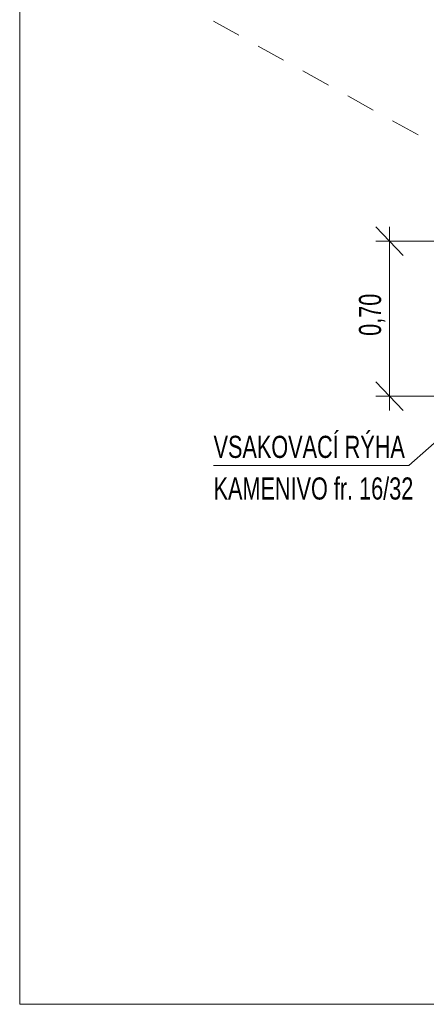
# Model space of a CAD drawing. Header units: metres. Extents: x -425196.4 to -425164.9, y -1102321.1 to -1102306.2.
# Tile 1 of 256: x -425196.4 to -425194.6, y -1102321.1 to -1102316.6. Entities that reach past the tile are written whole.
import ezdxf

# ---------------------------------------------------------------- set-up
doc = ezdxf.new("R2010")
doc.units = ezdxf.units.M
doc.header["$LTSCALE"] = 0.5
doc.header["$MEASUREMENT"] = 0
doc.linetypes.add('DGN Style 2', pattern=[0.877525, 0.526515, -0.35101])
for name, color, linetype, lineweight in [('NÁVRH', 7, 'Continuous', 13), ('RAMECEK', 7, 'Continuous', 0), ('TEREN', 30, 'DGN Style 2', 13)]:
    doc.layers.add(name, color=color, linetype=linetype, lineweight=lineweight)
doc.styles.add('Style-Arial', font='arial.ttf')

msp = doc.modelspace()

# ---------------------------------------------------------------- linework, layer by layer
at = {"layer": 'NÁVRH', "lineweight": 13}
for p, q in [((-425194.7876, -1102317.5629), (-425194.665, -1102317.6933)), ((-425194.7263, -1102318.3933), (-425194.7263, -1102317.5629)), ((-425194.4904, -1102317.6281), (-425194.7876, -1102317.6281)), ((-425194.6394, -1102318.6416), (-425194.0154, -1102318.092)), ((-425194.7876, -1102318.2629), (-425194.665, -1102318.3933)), ((-425194.4904, -1102318.3281), (-425194.7876, -1102318.3281))]:
    msp.add_line(p, q, dxfattribs=at)
at = {"layer": 'NÁVRH', "lineweight": 13, "flags": 128}
msp.add_lwpolyline([(-425195.522, -1102318.6416), (-425194.6394, -1102318.6416)], dxfattribs=at)
at = {"layer": 'RAMECEK', "flags": 128}
msp.add_lwpolyline([(-425196.3967, -1102306.225), (-425164.8967, -1102306.225), (-425164.8967, -1102321.075), (-425196.3967, -1102321.075)], close=True, dxfattribs=at)
at = {"layer": 'TEREN', "ltscale": 0.5, "flags": 128}
msp.add_lwpolyline([(-425195.522, -1102316.6339), (-425194.4576, -1102317.226), (-425193.7515, -1102317.1528), (-425192.9406, -1102317.1033), (-425192.811, -1102317.0784), (-425191.9901, -1102317.0625), (-425191.2586, -1102317.0453), (-425190.5668, -1102317.0592), (-425189.7676, -1102317.0801), (-425189.5421, -1102317.0863), (-425189.2277, -1102317.0764), (-425188.9554, -1102317.1587), (-425188.7407, -1102317.1999), (-425188.4779, -1102317.1521), (-425188.1326, -1102317.0767), (-425187.9105, -1102317.1008), (-425187.6962, -1102317.0991), (-425187.2528, -1102317.0319), (-425186.5067, -1102316.9256)], dxfattribs=at)

# ---------------------------------------------------------------- texts
at = {"layer": 'NÁVRH', "lineweight": 13, "char_height": 0.1, "attachment_point": 1, "line_spacing_factor": 0.607349, "style": 'Style-Arial'}
for s, insert, rotation in [('\\H1x;\\W0.7;0,70', (-425194.8643, -1102318.0556), 90), ('\\H1x;\\W0.7;VSAKOVACÍ RÝHA', (-425195.5209, -1102318.507), 360), ('\\H1x;\\W0.7;KAMENIVO fr. 16/32', (-425195.5209, -1102318.6951), 360)]:
    msp.add_mtext(s, dxfattribs=dict(at, insert=insert, rotation=rotation))

doc.saveas('drawing.dxf')
